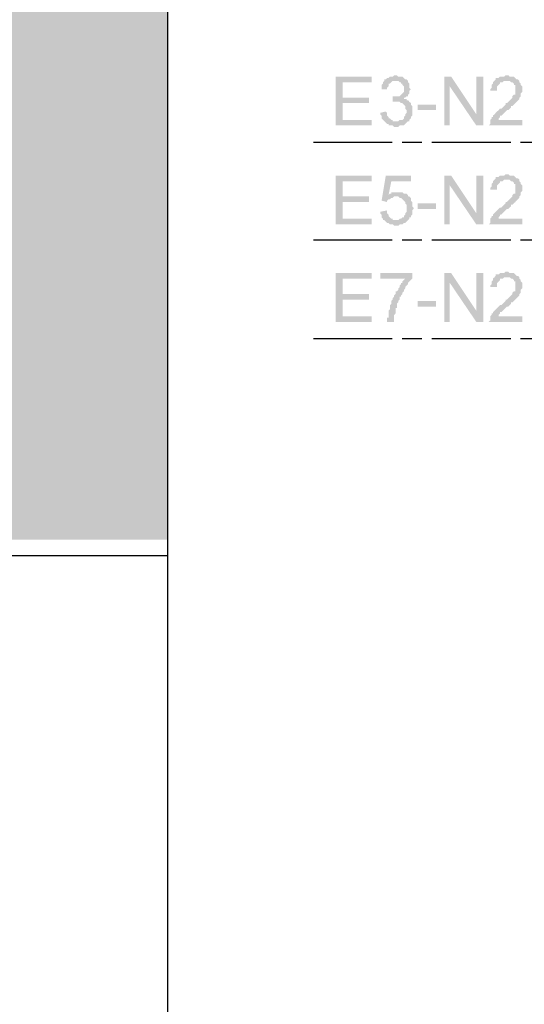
# Model space of a CAD drawing. Header units: millimetres. Extents: x 282377 to 1404227, y -783705 to 1038705.
# Tile 48 of 243: x 377918 to 378072, y 8098 to 8398. Entities that reach past the tile are written whole.
import ezdxf

# ---------------------------------------------------------------- set-up
doc = ezdxf.new("R2010")
doc.units = ezdxf.units.MM
doc.linetypes.add('ACAD_ISO08W100', pattern=[36, 24, -3, 6, -3])
doc.layers.add('!!ELEKTRYKA', color=7, linetype='Continuous')

msp = doc.modelspace()

# ---------------------------------------------------------------- hatches: boundary and pattern name
at = {"layer": '!!ELEKTRYKA', "lineweight": 20}
h = msp.add_hatch(dxfattribs=at)
h.set_pattern_fill('ANGLE', color=252, scale=2, angle=45)
h.set_pattern_definition([(45, (324804.8, 34798.067), (-9.8782817, 9.8782817), [10.16, -3.81]), (135, (324804.8, 34798.067), (-9.8782817, -9.8782817), [10.16, -3.81])])
h.paths.add_polyline_path([(377532.35, 8788.13), (377324.74, 8788.13), (377324.74, 8239.48), (377963.23, 8239.48), (377963.12, 9138.59), (377912.12, 9137.98), (377912.23, 9137.94), (377532.35, 9132.94)])
at = {"layer": '!!ELEKTRYKA', "linetype": 'ACAD_ISO08W100', "true_color": 0x950000}
for points in [[(378025.24, 8380.22), (378014.24, 8380.22), (378014.24, 8365.41), (378025.24, 8365.41), (378025.24, 8367.1), (378016.35, 8367.1), (378016.35, 8372.18), (378024.4, 8372.18), (378024.4, 8373.87), (378016.35, 8373.87), (378016.35, 8378.53), (378025.24, 8378.53)], [(378029.05, 8379.38), (378029.05, 8378.95), (378028.63, 8378.53), (378028.63, 8378.11), (378028.21, 8377.68), (378028.21, 8377.26), (378028.21, 8376.84), (378028.21, 8376.41), (378029.9, 8376.41), (378029.9, 8376.41), (378029.9, 8376.84), (378030.32, 8377.26), (378030.32, 8377.68), (378030.32, 8378.11), (378030.75, 8378.11), (378031.17, 8378.53), (378031.17, 8378.53), (378031.59, 8378.95), (378032.02, 8378.95), (378032.44, 8378.95)], [(378032.44, 8380.65), (378032.02, 8380.65), (378031.59, 8380.22), (378030.75, 8380.22), (378030.32, 8379.8), (378029.9, 8379.8), (378029.48, 8379.38), (378029.48, 8379.38), (378029.05, 8379.38), (378032.44, 8378.95), (378032.86, 8378.95), (378033.29, 8378.95), (378033.71, 8378.53), (378034.13, 8378.53), (378034.13, 8378.11), (378034.56, 8378.11), (378034.56, 8377.68), (378034.98, 8377.26), (378034.98, 8376.84), (378034.98, 8376.41), (378034.98, 8376.41), (378034.98, 8375.99), (378034.98, 8375.57), (378034.56, 8375.14), (378034.56, 8375.14), (378034.13, 8374.72), (378034.13, 8374.72), (378033.71, 8374.3), (378033.29, 8374.3), (378032.86, 8374.3), (378032.44, 8374.3), (378032.02, 8374.3), (378035.4, 8373.87), (378035.83, 8374.3), (378036.25, 8374.3), (378036.25, 8374.72), (378036.67, 8375.14), (378036.67, 8375.14), (378036.67, 8375.57), (378036.67, 8375.99), (378037.1, 8376.41), (378036.67, 8376.84), (378036.67, 8377.26), (378036.67, 8377.68), (378036.67, 8378.11), (378036.25, 8378.53), (378036.25, 8378.53), (378036.25, 8378.95), (378035.83, 8379.38), (378035.4, 8379.38), (378034.98, 8379.8), (378034.98, 8379.8), (378034.56, 8380.22), (378034.13, 8380.22), (378033.71, 8380.22), (378033.29, 8380.22), (378032.86, 8380.65)], [(378049.37, 8380.22), (378047.26, 8380.22), (378047.26, 8365.41), (378048.95, 8365.41), (378048.95, 8377.26)], [(378070.12, 8378.95), (378066.31, 8378.95), (378067.15, 8378.95), (378067.58, 8378.53), (378068, 8378.53), (378068.42, 8378.11), (378068.42, 8378.11), (378068.42, 8377.68), (378068.85, 8377.68), (378068.85, 8377.26), (378068.85, 8376.84), (378068.85, 8376.41), (378068.85, 8375.99), (378068.85, 8375.57), (378068.85, 8375.14), (378068.85, 8374.72), (378068.42, 8374.72), (378068, 8374.3), (378068, 8373.87), (378068, 8373.87), (378067.58, 8373.45), (378067.15, 8373.03), (378067.15, 8373.03), (378066.73, 8372.6), (378066.31, 8372.18), (378065.88, 8372.18), (378065.88, 8371.76), (378065.46, 8371.33), (378065.04, 8370.91), (378064.61, 8370.49), (378064.19, 8370.49), (378063.77, 8370.06), (378063.34, 8369.64), (378063.34, 8369.64), (378062.92, 8369.22), (378062.5, 8368.79), (378062.5, 8368.79), (378062.07, 8368.37), (378062.07, 8367.95), (378061.65, 8367.95), (378061.65, 8367.52), (378061.23, 8367.1), (378061.23, 8366.68), (378061.23, 8366.68), (378061.23, 8366.25), (378061.23, 8365.83), (378060.8, 8365.41), (378070.96, 8365.41), (378070.96, 8367.1), (378063.77, 8367.1), (378063.77, 8367.1), (378063.77, 8367.52), (378064.19, 8367.95), (378064.19, 8368.37), (378064.61, 8368.37), (378064.61, 8368.37), (378065.04, 8368.79), (378065.04, 8368.79), (378065.46, 8369.22), (378065.88, 8369.64), (378066.31, 8370.06), (378066.73, 8370.06), (378067.15, 8370.49), (378067.58, 8370.91), (378067.58, 8371.33), (378068, 8371.33), (378068.42, 8371.76), (378068.85, 8372.18), (378068.85, 8372.18), (378069.27, 8372.6), (378069.27, 8372.6), (378069.27, 8372.6), (378069.69, 8373.03), (378070.12, 8373.45), (378070.12, 8373.87), (378070.54, 8374.3), (378070.54, 8374.72), (378070.54, 8374.72), (378070.54, 8375.14), (378070.96, 8375.57), (378070.96, 8375.99), (378070.96, 8376.41), (378070.96, 8376.41), (378070.96, 8376.84), (378070.96, 8377.26), (378070.54, 8377.68), (378070.54, 8378.11), (378070.54, 8378.11), (378070.12, 8378.53)], [(378066.31, 8380.65), (378065.88, 8380.65), (378065.46, 8380.22), (378064.19, 8380.22), (378063.77, 8379.8), (378063.34, 8379.8), (378062.92, 8379.8), (378062.92, 8379.38), (378062.5, 8378.95), (378062.5, 8378.95), (378062.07, 8378.53), (378062.07, 8378.11), (378061.65, 8377.68), (378061.65, 8377.26), (378061.65, 8376.84), (378061.23, 8376.41), (378061.23, 8375.99), (378063.34, 8375.99), (378063.34, 8376.41), (378063.34, 8376.84), (378063.34, 8377.26), (378063.77, 8377.68), (378063.77, 8377.68), (378064.19, 8378.11), (378064.19, 8378.53), (378064.61, 8378.53), (378065.04, 8378.53), (378065.46, 8378.95), (378065.88, 8378.95), (378066.31, 8378.95), (378070.12, 8378.95), (378069.69, 8379.38), (378069.69, 8379.38), (378069.27, 8379.38), (378068.85, 8379.8), (378068.85, 8379.8), (378068.42, 8380.22), (378068, 8380.22), (378067.58, 8380.22), (378067.15, 8380.22), (378066.73, 8380.65)], [(378036.25, 8373.03), (378032.86, 8372.6), (378032.86, 8372.6), (378033.71, 8372.6), (378034.13, 8372.18), (378034.56, 8372.18), (378034.98, 8371.76), (378034.98, 8371.76), (378035.4, 8371.33), (378035.4, 8370.91), (378035.4, 8370.49), (378035.83, 8370.06), (378035.83, 8369.64), (378035.83, 8369.64), (378035.83, 8369.22), (378035.4, 8368.79), (378035.4, 8368.37), (378035.4, 8368.37), (378034.98, 8367.95), (378034.98, 8367.52), (378034.56, 8367.1), (378034.13, 8367.1), (378033.71, 8367.1), (378033.29, 8366.68), (378032.86, 8366.68), (378032.44, 8366.68), (378029.05, 8366.68), (378029.48, 8366.25), (378029.48, 8366.25), (378029.9, 8365.83), (378030.32, 8365.83), (378030.32, 8365.41), (378030.75, 8365.41), (378031.17, 8365.41), (378031.59, 8365.41), (378032.02, 8364.98), (378032.44, 8364.98), (378032.86, 8364.98), (378033.29, 8364.98), (378033.71, 8365.41), (378034.13, 8365.41), (378034.56, 8365.41), (378034.98, 8365.41), (378035.4, 8365.83), (378035.4, 8365.83), (378035.83, 8366.25), (378036.25, 8366.68), (378036.25, 8366.68), (378036.67, 8366.68), (378036.67, 8367.1), (378037.1, 8367.52), (378037.1, 8367.95), (378037.52, 8368.37), (378037.52, 8368.79), (378037.52, 8368.79), (378037.52, 8369.22), (378037.52, 8369.64), (378037.52, 8370.06), (378037.52, 8370.49), (378037.52, 8370.91), (378037.52, 8371.33), (378037.1, 8371.76), (378037.1, 8371.76), (378037.1, 8372.18), (378037.1, 8372.18), (378036.67, 8372.6)], [(378031.59, 8374.3), (378031.59, 8372.6), (378031.59, 8372.6), (378032.86, 8372.6), (378036.25, 8373.03), (378035.83, 8373.03), (378035.83, 8373.45), (378035.4, 8373.45), (378034.98, 8373.45), (378034.98, 8373.87), (378035.4, 8373.87), (378032.02, 8374.3)], [(378029.48, 8369.64), (378027.78, 8369.22), (378027.78, 8369.22), (378027.78, 8368.79), (378028.21, 8368.37), (378028.21, 8367.95), (378028.21, 8367.52), (378028.63, 8367.1), (378028.63, 8367.1), (378029.05, 8366.68), (378032.44, 8366.68), (378032.02, 8366.68), (378031.59, 8366.68), (378031.59, 8367.1), (378031.17, 8367.1), (378030.75, 8367.52), (378030.75, 8367.52), (378030.32, 8367.52), (378030.32, 8367.95), (378029.9, 8368.37), (378029.9, 8368.79), (378029.9, 8369.22)], [(378025.24, 8350.17), (378014.24, 8350.17), (378014.24, 8335.35), (378025.24, 8335.35), (378025.24, 8337.04), (378016.35, 8337.04), (378016.35, 8342.12), (378024.4, 8342.12), (378024.4, 8343.82), (378016.35, 8343.82), (378016.35, 8348.47), (378025.24, 8348.47)], [(378037.1, 8350.17), (378029.48, 8350.17), (378028.21, 8342.55), (378029.9, 8342.12), (378029.9, 8342.55), (378030.32, 8342.97), (378030.75, 8342.97), (378031.17, 8343.39), (378031.17, 8343.39), (378031.17, 8343.39), (378031.59, 8343.39), (378032.02, 8343.82), (378032.44, 8343.82), (378036.25, 8343.82), (378036.25, 8344.24), (378030.32, 8344.24), (378031.17, 8348.47), (378037.1, 8348.47)], [(378049.37, 8350.17), (378047.26, 8350.17), (378047.26, 8335.35), (378048.95, 8335.35), (378048.95, 8347.2)], [(378070.12, 8348.9), (378066.31, 8348.9), (378067.15, 8348.9), (378067.58, 8348.47), (378068, 8348.47), (378068.42, 8348.05), (378068.42, 8348.05), (378068.42, 8347.63), (378068.85, 8347.63), (378068.85, 8347.2), (378068.85, 8346.78), (378068.85, 8346.36), (378068.85, 8345.93), (378068.85, 8345.51), (378068.85, 8345.09), (378068.85, 8344.66), (378068.42, 8344.66), (378068, 8344.24), (378068, 8343.82), (378068, 8343.82), (378067.58, 8343.39), (378067.15, 8342.97), (378067.15, 8342.97), (378066.73, 8342.55), (378066.31, 8342.12), (378065.88, 8342.12), (378065.88, 8341.7), (378065.46, 8341.28), (378065.04, 8340.85), (378064.61, 8340.43), (378064.19, 8340.43), (378063.77, 8340.01), (378063.34, 8339.58), (378063.34, 8339.58), (378062.92, 8339.16), (378062.5, 8338.74), (378062.5, 8338.74), (378062.07, 8338.31), (378062.07, 8337.89), (378061.65, 8337.89), (378061.65, 8337.47), (378061.23, 8337.04), (378061.23, 8336.62), (378061.23, 8336.62), (378061.23, 8336.2), (378061.23, 8335.77), (378060.8, 8335.35), (378070.96, 8335.35), (378070.96, 8337.04), (378063.77, 8337.04), (378063.77, 8337.04), (378063.77, 8337.47), (378064.19, 8337.89), (378064.19, 8338.31), (378064.61, 8338.31), (378064.61, 8338.31), (378065.04, 8338.74), (378065.04, 8338.74), (378065.46, 8339.16), (378065.88, 8339.58), (378066.31, 8340.01), (378066.73, 8340.01), (378067.15, 8340.43), (378067.58, 8340.85), (378067.58, 8341.28), (378068, 8341.28), (378068.42, 8341.7), (378068.85, 8342.12), (378068.85, 8342.12), (378069.27, 8342.55), (378069.27, 8342.55), (378069.27, 8342.55), (378069.69, 8342.97), (378070.12, 8343.39), (378070.12, 8343.82), (378070.54, 8344.24), (378070.54, 8344.66), (378070.54, 8344.66), (378070.54, 8345.09), (378070.96, 8345.51), (378070.96, 8345.93), (378070.96, 8346.36), (378070.96, 8346.36), (378070.96, 8346.78), (378070.96, 8347.2), (378070.54, 8347.63), (378070.54, 8348.05), (378070.54, 8348.05), (378070.12, 8348.47)], [(378066.31, 8350.59), (378065.88, 8350.59), (378065.46, 8350.17), (378064.19, 8350.17), (378063.77, 8349.74), (378063.34, 8349.74), (378062.92, 8349.74), (378062.92, 8349.32), (378062.5, 8348.9), (378062.5, 8348.9), (378062.07, 8348.47), (378062.07, 8348.05), (378061.65, 8347.63), (378061.65, 8347.2), (378061.65, 8346.78), (378061.23, 8346.36), (378061.23, 8345.93), (378063.34, 8345.93), (378063.34, 8346.36), (378063.34, 8346.78), (378063.34, 8347.2), (378063.77, 8347.63), (378063.77, 8347.63), (378064.19, 8348.05), (378064.19, 8348.47), (378064.61, 8348.47), (378065.04, 8348.47), (378065.46, 8348.9), (378065.88, 8348.9), (378066.31, 8348.9), (378070.12, 8348.9), (378069.69, 8349.32), (378069.69, 8349.32), (378069.27, 8349.32), (378068.85, 8349.74), (378068.85, 8349.74), (378068.42, 8350.17), (378068, 8350.17), (378067.58, 8350.17), (378067.15, 8350.17), (378066.73, 8350.59)], [(378033.29, 8345.09), (378031.17, 8345.09), (378031.17, 8344.66), (378030.75, 8344.66), (378030.32, 8344.24), (378036.25, 8344.24), (378035.83, 8344.66), (378035.4, 8344.66), (378034.98, 8344.66), (378034.56, 8345.09), (378034.13, 8345.09), (378034.13, 8345.09), (378033.71, 8345.09)], [(378036.25, 8343.82), (378032.44, 8343.82), (378033.29, 8343.82), (378033.71, 8343.39), (378034.13, 8343.39), (378034.13, 8343.39), (378034.56, 8342.97), (378034.98, 8342.55), (378034.98, 8342.55), (378035.4, 8342.12), (378035.4, 8342.12), (378035.4, 8341.7), (378035.83, 8341.28), (378035.83, 8340.85), (378035.83, 8340.43), (378035.83, 8340.43), (378035.83, 8340.01), (378035.83, 8339.58), (378035.83, 8339.16), (378035.4, 8338.74), (378035.4, 8338.31), (378034.98, 8337.89), (378034.98, 8337.47), (378034.98, 8337.47), (378034.56, 8337.47), (378034.13, 8337.04), (378033.71, 8337.04), (378033.29, 8336.62), (378032.86, 8336.62), (378032.44, 8336.62), (378036.25, 8336.62), (378036.67, 8337.04), (378036.67, 8337.04), (378036.67, 8337.47), (378037.1, 8337.47), (378037.1, 8337.89), (378037.52, 8338.31), (378037.52, 8338.74), (378037.52, 8339.16), (378037.52, 8339.58), (378037.94, 8340.01), (378037.94, 8340.43), (378037.94, 8340.43), (378037.52, 8340.85), (378037.52, 8341.28), (378037.52, 8341.7), (378037.52, 8342.12), (378037.1, 8342.55), (378037.1, 8342.97), (378037.1, 8343.39), (378036.67, 8343.82)], [(378029.9, 8339.58), (378027.78, 8339.16), (378027.78, 8339.16), (378027.78, 8338.74), (378028.21, 8338.31), (378028.21, 8337.89), (378028.21, 8337.47), (378028.63, 8337.04), (378028.63, 8336.62), (378029.05, 8336.62), (378029.48, 8336.2), (378029.48, 8336.2), (378029.9, 8335.77), (378030.32, 8335.77), (378030.75, 8335.35), (378030.75, 8335.35), (378031.17, 8335.35), (378031.59, 8335.35), (378032.02, 8334.93), (378032.44, 8334.93), (378032.86, 8334.93), (378033.29, 8334.93), (378033.71, 8335.35), (378034.13, 8335.35), (378034.13, 8335.35), (378034.56, 8335.35), (378034.98, 8335.77), (378035.4, 8335.77), (378035.83, 8336.2), (378035.83, 8336.2), (378036.25, 8336.62), (378032.44, 8336.62), (378032.44, 8336.62), (378032.02, 8336.62), (378031.59, 8336.62), (378031.59, 8337.04), (378031.17, 8337.04), (378030.75, 8337.47), (378030.75, 8337.47), (378030.32, 8337.89), (378030.32, 8338.31), (378029.9, 8338.74), (378029.9, 8339.16)], [(378025.24, 8320.53), (378014.24, 8320.53), (378014.24, 8305.72), (378025.24, 8305.72), (378025.24, 8307.41), (378016.35, 8307.41), (378016.35, 8312.49), (378024.4, 8312.49), (378024.4, 8314.18), (378016.35, 8314.18), (378016.35, 8318.84), (378025.24, 8318.84)], [(378037.52, 8320.53), (378027.78, 8320.53), (378027.78, 8318.84), (378035.4, 8318.84), (378034.98, 8318.42), (378034.56, 8317.99), (378034.56, 8317.57), (378034.13, 8317.57), (378034.13, 8317.15), (378033.71, 8316.72), (378033.71, 8316.3), (378033.29, 8315.88), (378033.29, 8315.45), (378032.86, 8315.03), (378032.44, 8315.03), (378032.44, 8314.61), (378032.44, 8314.18), (378032.02, 8313.76), (378032.02, 8313.34), (378032.02, 8313.34), (378031.59, 8312.91), (378031.59, 8312.49), (378031.17, 8312.07), (378031.17, 8311.64), (378031.17, 8311.22), (378030.75, 8310.8), (378030.75, 8310.37), (378030.75, 8309.95), (378030.75, 8309.95), (378030.75, 8309.53), (378030.32, 8309.1), (378030.32, 8308.26), (378030.32, 8307.83), (378030.32, 8307.41), (378030.32, 8306.99), (378029.9, 8306.99), (378029.9, 8306.56), (378029.9, 8306.14), (378029.9, 8305.72), (378032.02, 8305.72), (378032.02, 8306.14), (378032.02, 8306.56), (378032.02, 8306.99), (378032.02, 8307.41), (378032.02, 8307.83), (378032.44, 8308.26), (378032.44, 8308.68), (378032.44, 8309.1), (378032.44, 8309.53), (378032.44, 8309.95), (378032.86, 8309.95), (378032.86, 8310.37), (378032.86, 8310.8), (378032.86, 8311.22), (378033.29, 8311.64), (378033.29, 8312.07), (378033.71, 8312.49), (378033.71, 8312.91), (378033.71, 8313.34), (378034.13, 8313.34), (378034.13, 8313.76), (378034.56, 8314.18), (378034.56, 8314.61), (378034.98, 8315.03), (378034.98, 8315.45), (378035.4, 8315.88), (378035.4, 8316.3), (378035.83, 8316.72), (378035.83, 8316.72), (378036.25, 8317.15), (378036.25, 8317.57), (378036.67, 8317.99), (378037.1, 8318.42), (378037.1, 8318.42), (378037.52, 8318.84), (378037.52, 8319.26)], [(378049.37, 8320.53), (378047.26, 8320.53), (378047.26, 8305.72), (378048.95, 8305.72), (378048.95, 8317.57)], [(378070.12, 8319.26), (378066.31, 8319.26), (378067.15, 8319.26), (378067.58, 8318.84), (378068, 8318.84), (378068.42, 8318.42), (378068.42, 8318.42), (378068.42, 8317.99), (378068.85, 8317.99), (378068.85, 8317.57), (378068.85, 8317.15), (378068.85, 8316.72), (378068.85, 8316.3), (378068.85, 8315.88), (378068.85, 8315.45), (378068.85, 8315.03), (378068.42, 8315.03), (378068, 8314.61), (378068, 8314.18), (378068, 8314.18), (378067.58, 8313.76), (378067.15, 8313.34), (378067.15, 8313.34), (378066.73, 8312.91), (378066.31, 8312.49), (378065.88, 8312.49), (378065.88, 8312.07), (378065.46, 8311.64), (378065.04, 8311.22), (378064.61, 8310.8), (378064.19, 8310.8), (378063.77, 8310.37), (378063.34, 8309.95), (378063.34, 8309.95), (378062.92, 8309.53), (378062.5, 8309.1), (378062.5, 8309.1), (378062.07, 8308.68), (378062.07, 8308.26), (378061.65, 8308.26), (378061.65, 8307.83), (378061.23, 8307.41), (378061.23, 8306.99), (378061.23, 8306.99), (378061.23, 8306.56), (378061.23, 8306.14), (378060.8, 8305.72), (378070.96, 8305.72), (378070.96, 8307.41), (378063.77, 8307.41), (378063.77, 8307.41), (378063.77, 8307.83), (378064.19, 8308.26), (378064.19, 8308.68), (378064.61, 8308.68), (378064.61, 8308.68), (378065.04, 8309.1), (378065.04, 8309.1), (378065.46, 8309.53), (378065.88, 8309.95), (378066.31, 8310.37), (378066.73, 8310.37), (378067.15, 8310.8), (378067.58, 8311.22), (378067.58, 8311.64), (378068, 8311.64), (378068.42, 8312.07), (378068.85, 8312.49), (378068.85, 8312.49), (378069.27, 8312.91), (378069.27, 8312.91), (378069.27, 8312.91), (378069.69, 8313.34), (378070.12, 8313.76), (378070.12, 8314.18), (378070.54, 8314.61), (378070.54, 8315.03), (378070.54, 8315.03), (378070.54, 8315.45), (378070.96, 8315.88), (378070.96, 8316.3), (378070.96, 8316.72), (378070.96, 8316.72), (378070.96, 8317.15), (378070.96, 8317.57), (378070.54, 8317.99), (378070.54, 8318.42), (378070.54, 8318.42), (378070.12, 8318.84)], [(378066.31, 8320.96), (378065.88, 8320.96), (378065.46, 8320.53), (378064.19, 8320.53), (378063.77, 8320.11), (378063.34, 8320.11), (378062.92, 8320.11), (378062.92, 8319.69), (378062.5, 8319.26), (378062.5, 8319.26), (378062.07, 8318.84), (378062.07, 8318.42), (378061.65, 8317.99), (378061.65, 8317.57), (378061.65, 8317.15), (378061.23, 8316.72), (378061.23, 8316.3), (378063.34, 8316.3), (378063.34, 8316.72), (378063.34, 8317.15), (378063.34, 8317.57), (378063.77, 8317.99), (378063.77, 8317.99), (378064.19, 8318.42), (378064.19, 8318.84), (378064.61, 8318.84), (378065.04, 8318.84), (378065.46, 8319.26), (378065.88, 8319.26), (378066.31, 8319.26), (378070.12, 8319.26), (378069.69, 8319.69), (378069.69, 8319.69), (378069.27, 8319.69), (378068.85, 8320.11), (378068.85, 8320.11), (378068.42, 8320.53), (378068, 8320.53), (378067.58, 8320.53), (378067.15, 8320.53), (378066.73, 8320.96)]]:
    msp.add_hatch(color=14, dxfattribs=at).paths.add_polyline_path(points)

# ---------------------------------------------------------------- linework, layer by layer
at = {"layer": '!!ELEKTRYKA', "color": 252}
for p, q in [((377963.23, 8013.62), (377963.23, 9168.98)), ((377963.23, 8234.62), (377318.23, 8234.62))]:
    msp.add_line(p, q, dxfattribs=at)
at = {"layer": '!!ELEKTRYKA', "color": 14, "linetype": 'ACAD_ISO08W100', "lineweight": -3, "true_color": 0x950000}
for points in [[(378007.46, 8360.33), (378227.6, 8360.33), (378227.6, 8390.38)], [(378007.46, 8330.69), (378227.6, 8330.69), (378227.6, 8360.33)], [(378007.46, 8300.64), (378227.6, 8300.64), (378227.6, 8330.69)]]:
    msp.add_lwpolyline(points, dxfattribs=at)
for points in [[(378049.37, 8380.22), (378048.95, 8377.26), (378056.99, 8368.79), (378056.99, 8365.41)], [(378056.99, 8380.22), (378056.99, 8365.41), (378059.11, 8380.22), (378059.11, 8365.41)], [(378039.21, 8370.06), (378039.21, 8371.76), (378044.72, 8370.06), (378044.72, 8371.76)], [(378049.37, 8350.17), (378048.95, 8347.2), (378056.99, 8338.74), (378056.99, 8335.35)], [(378056.99, 8350.17), (378056.99, 8335.35), (378059.11, 8350.17), (378059.11, 8335.35)], [(378039.21, 8340.01), (378039.21, 8341.7), (378044.72, 8340.01), (378044.72, 8341.7)], [(378049.37, 8320.53), (378048.95, 8317.57), (378056.99, 8309.1), (378056.99, 8305.72)], [(378056.99, 8320.53), (378056.99, 8305.72), (378059.11, 8320.53), (378059.11, 8305.72)], [(378039.21, 8310.37), (378039.21, 8312.07), (378044.72, 8310.37), (378044.72, 8312.07)]]:
    msp.add_solid(points, dxfattribs=at)

doc.saveas('drawing.dxf')
